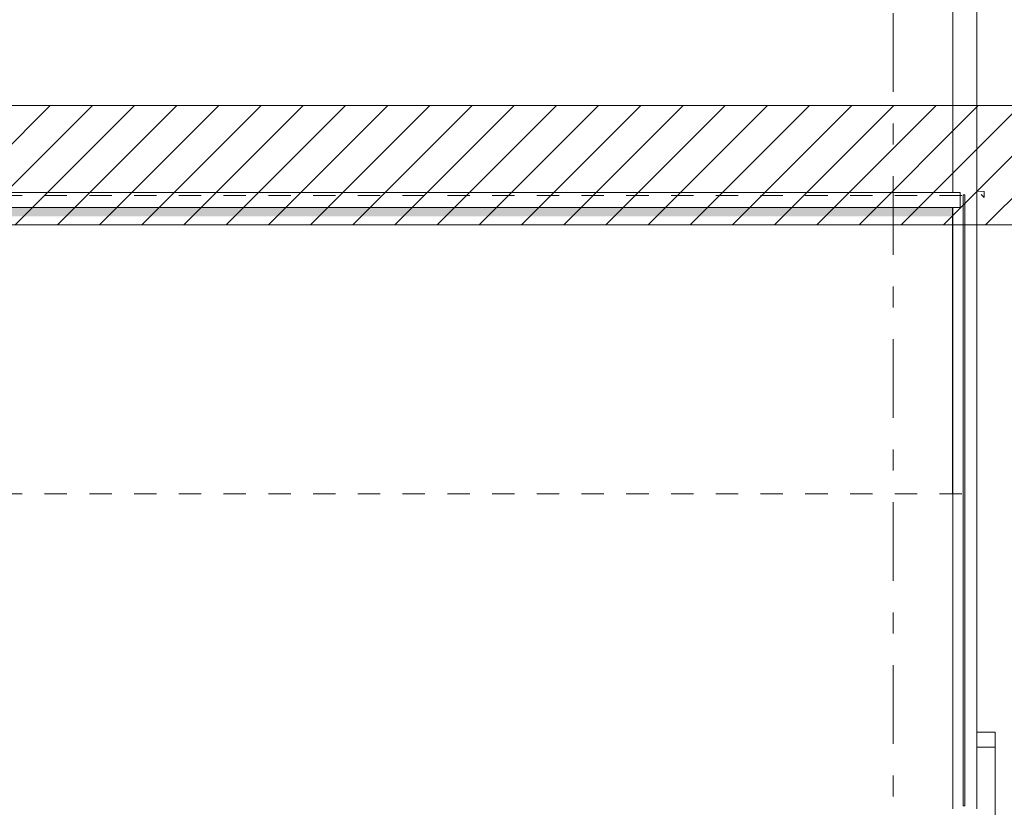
# Model space of a CAD drawing. Header units: millimetres. Extents: x -36476 to 2373, y -53000 to 10500.
# Tile 27 of 35: x -13908 to -10608, y 2508 to 5150. Entities that reach past the tile are written whole.
import ezdxf
from ezdxf.enums import TextEntityAlignment as Align

# ---------------------------------------------------------------- set-up
doc = ezdxf.new("R2010")
doc.units = ezdxf.units.MM
doc.header["$MEASUREMENT"] = 0
doc.linetypes.add('_TIRET COURT 1', pattern=[150, 75, -75])
doc.linetypes.add('Axe', pattern=[546.805537, 264.583325, -105.833328, 70.555556, -105.833328])
for name, color, linetype in [('Nouveau_0', 7, 'Continuous'), ('Nouveau_2D - Dessin général', 7, 'Continuous'), ('Nouveau__Constr - Poteaux', 7, 'Continuous'), ('Nouveau__Constr - Poutres', 7, 'Continuous'), ('Nouveau__Grille structurelle (axe_trame)', 7, 'Continuous'), ('Nouveau__Murs ext - Bardages', 7, 'Continuous'), ('Nouveau__Murs ext - Périphériques', 7, 'Continuous'), ('Nouveau__Toits - Toitures', 7, 'Continuous'), ('Nouveau_Fenêtres Archicad', 7, 'Continuous')]:
    doc.layers.add(name, color=color, linetype=linetype)
doc.styles.add('STYLE_GENERE_1', font='arial.ttf')

# ---------------------------------------------------------------- blocks, each defined once
blk = doc.blocks.new('Élément de coupe_6')
at = {"layer": 'Nouveau__Murs ext - Périphériques', "color": 7, "linetype": 'Continuous', "lineweight": 5}
blk.add_line((-10779.6, 2502.8), (-10779.6, 3275), dxfattribs=at)
blk = doc.blocks.new('Élément de coupe_7')
at = {"layer": 'Nouveau__Murs ext - Périphériques', "linetype": 'Continuous', "lineweight": 13}
blk.add_hatch(color=7, dxfattribs=at).paths.add_polyline_path([(-10779.6, 4520), (-27435.6, 4520), (-27435.6, 4490.7), (-10779.6, 4490.7)])
at = {"layer": 'Nouveau__Murs ext - Périphériques', "color": 7, "linetype": 'Continuous', "lineweight": 30}
blk.add_line((-10779.6, 3560), (-10779.6, 4520), dxfattribs=at)
blk = doc.blocks.new('Élément de coupe_8')
at = {"layer": 'Nouveau__Murs ext - Périphériques', "color": 7, "linetype": 'Continuous', "lineweight": 5}
blk.add_line((-10779.6, 4570), (-10779.6, 6865.9), dxfattribs=at)
blk = doc.blocks.new('Élément de coupe_12')
at = {"layer": 'Nouveau__Constr - Poutres', "color": 7, "linetype": 'Continuous', "lineweight": 13}
for p, q in [((-27459.6, 4570), (-10755.6, 4570)), ((-10755.6, 4570), (-10755.6, 4520)), ((-27459.6, 4520), (-10755.6, 4520))]:
    blk.add_line(p, q, dxfattribs=at)
blk = doc.blocks.new('Élément de coupe_51')
at = {"layer": 'Nouveau__Murs ext - Bardages', "color": 7, "linetype": 'Continuous', "lineweight": 13}
blk.add_line((-10699.7, 2502.8), (-10699.7, 6859.8), dxfattribs=at)
blk = doc.blocks.new('Élément de coupe_52')
at = {"layer": 'Nouveau__Murs ext - Bardages', "color": 7, "linetype": 'Continuous', "lineweight": 13}
for p, q in [((-10745.6, 2512.8), (-10745.6, 4562.8)), ((-10739.9, 4562.8), (-10745.6, 4562.8)), ((-10739.9, 4562.8), (-10739.9, 2512.8)), ((-10739.9, 2512.8), (-10745.6, 2512.8))]:
    blk.add_line(p, q, dxfattribs=at)
blk = doc.blocks.new('Élément de coupe_94')
at = {"layer": 'Nouveau_Fenêtres Archicad', "color": 7, "linetype": 'Continuous', "lineweight": 13}
for p, q in [((-10699.7, 4575), (-10674.6, 4573.4)), ((-10674.6, 4553.4), (-10684.6, 4563.4)), ((-10674.6, 4573.4), (-10674.6, 4553.4))]:
    blk.add_line(p, q, dxfattribs=at)
blk = doc.blocks.new('*X100')
at = {"layer": 'Nouveau__Toits - Toitures', "color": 7, "linetype": 'Continuous', "lineweight": 5}
blk.add_line((-10638.4, 2710.1), (-10699.7, 2711), dxfattribs=at)
blk = doc.blocks.new('Élément de coupe_96')
at = {"layer": 'Nouveau__Toits - Toitures', "color": 7, "linetype": 'Continuous', "lineweight": 13}
for p, q in [((-10699.7, 2760.1), (-10638.4, 2760.1)), ((-10638.4, 2760.1), (-10638.4, 2710.1))]:
    blk.add_line(p, q, dxfattribs=at)
at = {"layer": 'Nouveau__Toits - Toitures', "lineweight": 0}
blk.add_blockref('*X100', (0, 0), dxfattribs=at)
blk = doc.blocks.new('Élément de coupe_108')
at = {"layer": 'Nouveau__Constr - Poutres', "color": 7, "linetype": 'Continuous', "lineweight": 13}
for p, q in [((-10638.4, 2710.1), (-10699.7, 2710.1)), ((-10638.4, 2559.8), (-10638.4, 2710.1))]:
    blk.add_line(p, q, dxfattribs=at)
blk = doc.blocks.new('Élément de coupe_109')
at = {"layer": 'Nouveau__Constr - Poteaux', "color": 7, "linetype": 'Continuous', "lineweight": 13}
for p, q in [((-10638.4, 1950), (-10638.4, 2559.8)), ((-10638.4, 0), (-10638.4, 50)), ((-10738.4, 0), (-10738.4, 0.4))]:
    blk.add_line(p, q, dxfattribs=at)
blk = doc.blocks.new('Élément de coupe_256')
at = {"layer": 'Nouveau__Murs ext - Périphériques', "color": 7, "linetype": 'Continuous', "lineweight": 5}
blk.add_line((-10779.6, 3560), (-10779.6, 3275), dxfattribs=at)
blk = doc.blocks.new('Marque grille standard[5]', base_point=(-10979.6, 10000))
at = {"layer": 'Nouveau__Grille structurelle (axe_trame)', "color": 1, "linetype": 'Axe', "lineweight": 20}
blk.add_line((-10979.6, 9000), (-10979.6, -3000), dxfattribs=at)
at = {"layer": 'Nouveau__Grille structurelle (axe_trame)', "color": 7, "lineweight": 13, "style": 'STYLE_GENERE_1'}
for tag, p in [('AC_MarkerText_1_0', (-10979.6, 10337.5)), ('AC_MarkerText_1_1', (-10979.6, -4162.5))]:
    blk.add_attdef(tag, text='', height=175, rotation=360, dxfattribs=at).set_placement(p, align=Align.TOP_CENTER)

msp = doc.modelspace()

# ---------------------------------------------------------------- hatches: boundary and pattern name
at = {"layer": 'Nouveau_0', "linetype": 'Continuous', "lineweight": 0}
h = msp.add_hatch(dxfattribs=at)
h.set_pattern_fill('Blocs_maçonnerie', color=112, style=0, pattern_type=2)
h.set_pattern_definition([(45, (0, 0), (-70.71068, 70.71068), [])])
h.paths.add_polyline_path([(-28078.7, 4861.7), (-10394.7, 4861.7), (-10394.7, 4461.7), (-28078.7, 4461.7)])

# ---------------------------------------------------------------- linework, layer by layer
at = {"layer": 'Nouveau_0', "color": 112, "linetype": 'Continuous', "lineweight": 0, "flags": 128}
msp.add_lwpolyline([(-28078.7, 4861.7), (-10394.7, 4861.7), (-10394.7, 4461.7), (-28078.7, 4461.7)], close=True, dxfattribs=at)
at = {"layer": 'Nouveau_2D - Dessin général', "color": 7, "linetype": '_TIRET COURT 1', "lineweight": 13}
for p, q in [((-10749.6, 4560), (-29526.4, 4560)), ((-10749.6, 3560), (-29526.4, 3560))]:
    msp.add_line(p, q, dxfattribs=at)

# ---------------------------------------------------------------- block references
at = {"layer": 'Nouveau__Constr - Poteaux', "lineweight": 0}
msp.add_blockref('Élément de coupe_109', (0, 0), dxfattribs=at)
at = {"layer": 'Nouveau__Constr - Poutres', "lineweight": 0}
for name in ['Élément de coupe_12', 'Élément de coupe_108']:
    msp.add_blockref(name, (0, 0), dxfattribs=at)
at = {"layer": 'Nouveau__Grille structurelle (axe_trame)', "color": 7, "linetype": 'Continuous', "lineweight": 13}
msp.add_blockref('Marque grille standard[5]', (-10979.6, 10000), dxfattribs=at)
at = {"layer": 'Nouveau__Murs ext - Bardages', "lineweight": 0}
for name in ['Élément de coupe_51', 'Élément de coupe_52']:
    msp.add_blockref(name, (0, 0), dxfattribs=at)
at = {"layer": 'Nouveau__Murs ext - Périphériques', "lineweight": 0}
for name in ['Élément de coupe_8', 'Élément de coupe_7', 'Élément de coupe_256', 'Élément de coupe_6']:
    msp.add_blockref(name, (0, 0), dxfattribs=at)
at = {"layer": 'Nouveau__Toits - Toitures', "lineweight": 0}
msp.add_blockref('Élément de coupe_96', (0, 0), dxfattribs=at)
at = {"layer": 'Nouveau_Fenêtres Archicad', "lineweight": 0}
msp.add_blockref('Élément de coupe_94', (0, 0), dxfattribs=at)

doc.saveas('drawing.dxf')
